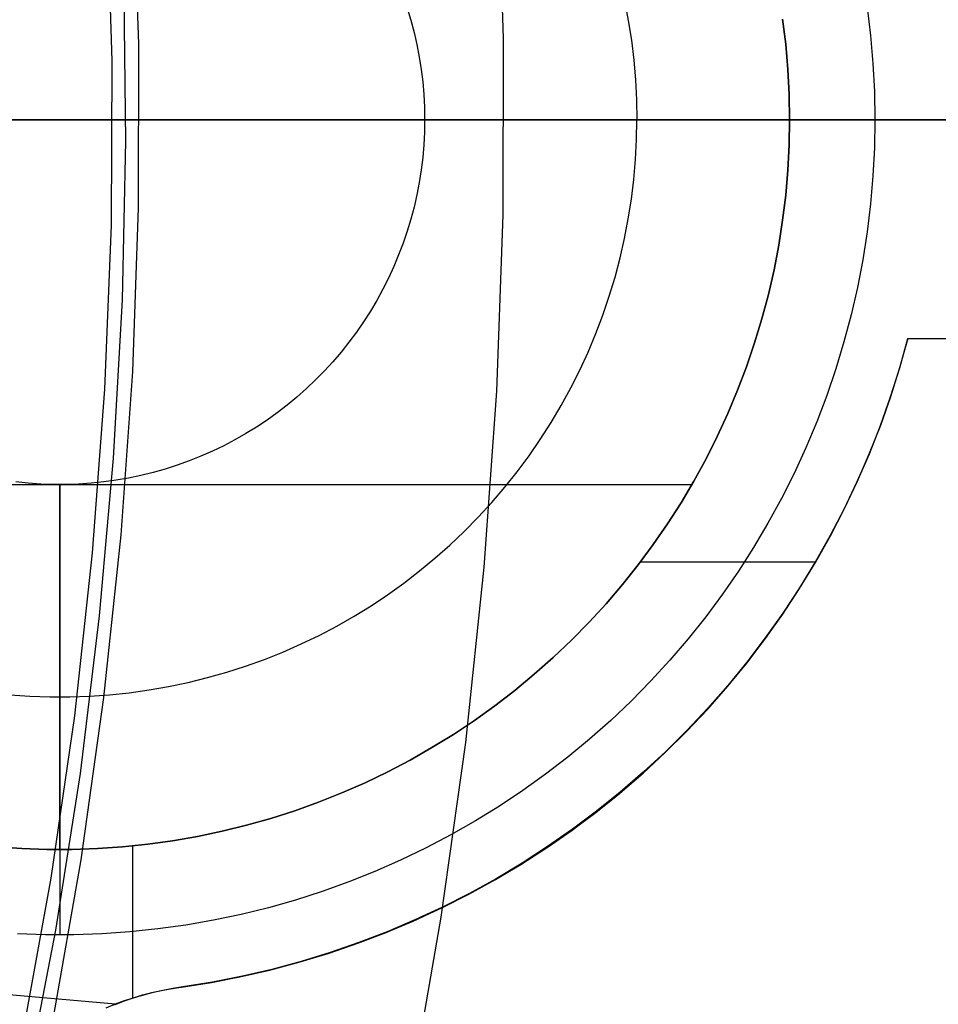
# Model space of a CAD drawing. Header units: millimetres. Extents: x 7986 to 9191, y -11326 to -10283.
# Tile 234 of 256: x 8620.15 to 8626.45, y -10671.87 to -10665.13. Entities that reach past the tile are written whole.
import ezdxf

# ---------------------------------------------------------------- set-up
doc = ezdxf.new("R2010")
doc.units = ezdxf.units.MM
doc.layers.add('BLANCO METALICO', color=7, linetype='Continuous', true_color=0xededed)
doc.layers.add('color', color=7, linetype='Continuous')

msp = doc.modelspace()

# ---------------------------------------------------------------- linework, layer by layer
at = {"color": 7, "true_color": 0xffffff}
for p, q in [((8606.5817, -10665.8112, 77.0594), (8632.2811, -10665.8112, 77.0594)), ((8606.6009, -10665.8112, 23.0594), (8629.0914, -10665.8112, 23.0594))]:
    msp.add_line(p, q, dxfattribs=at)
at = {"layer": 'BLANCO METALICO'}
for p, q in [((8624.297, -10664.9981, 157.9822), (8624.3228, -10665.1321, 157.9822)), ((8622.8079, -10665.0469, 159.2315), (8622.8329, -10665.1295, 159.2315)), ((8622.8079, -10665.0469, 160.5815), (8622.8329, -10665.1295, 160.5815)), ((8625.9584, -10665.0426, 156.5815), (8625.9816, -10665.2339, 156.5815)), ((8622.8329, -10665.1295, 159.2315), (8622.855, -10665.2129, 159.2315)), ((8622.8329, -10665.1295, 160.5815), (8622.855, -10665.2129, 160.5815)), ((8624.3228, -10665.1321, 157.9822), (8624.3439, -10665.267, 157.9822)), ((8625.4008, -10665.2943, 160.5815), (8625.38, -10665.123, 160.5815)), ((8625.38, -10665.123, 162.5815), (8625.4008, -10665.2943, 162.5815)), ((8622.855, -10665.2129, 159.2315), (8622.8742, -10665.2971, 159.2315)), ((8622.855, -10665.2129, 160.5815), (8622.8742, -10665.2971, 160.5815)), ((8624.3439, -10665.267, 157.9822), (8624.3603, -10665.4025, 157.9822)), ((8625.9816, -10665.2339, 156.5815), (8625.9983, -10665.426, 156.5815)), ((8622.8742, -10665.2971, 159.2315), (8622.8905, -10665.3818, 159.2315)), ((8622.8742, -10665.2971, 160.5815), (8622.8905, -10665.3818, 160.5815)), ((8625.4157, -10665.4663, 160.5815), (8625.4008, -10665.2943, 160.5815)), ((8625.4008, -10665.2943, 162.5815), (8625.4157, -10665.4663, 162.5815)), ((8622.8905, -10665.3818, 159.2315), (8622.9038, -10665.4671, 159.2315)), ((8622.8905, -10665.3818, 160.5815), (8622.9038, -10665.4671, 160.5815)), ((8624.3603, -10665.4025, 157.9822), (8624.3721, -10665.5384, 157.9822)), ((8622.9038, -10665.4671, 159.2315), (8622.9142, -10665.5528, 159.2315)), ((8622.9038, -10665.4671, 160.5815), (8622.9142, -10665.5528, 160.5815)), ((8625.4246, -10665.6386, 160.5815), (8625.4157, -10665.4663, 160.5815)), ((8625.4157, -10665.4663, 162.5815), (8625.4246, -10665.6386, 162.5815)), ((8625.9983, -10665.426, 156.5815), (8626.0082, -10665.6185, 156.5815)), ((8622.9142, -10665.5528, 159.2315), (8622.9217, -10665.6387, 159.2315)), ((8622.9142, -10665.5528, 160.5815), (8622.9217, -10665.6387, 160.5815)), ((8624.3721, -10665.5384, 157.9822), (8624.3792, -10665.6748, 157.9822)), ((8626.0082, -10665.6185, 156.5815), (8626.0116, -10665.8112, 156.5815)), ((8622.9217, -10665.6387, 159.2315), (8622.9261, -10665.7249, 159.2315)), ((8622.9217, -10665.6387, 160.5815), (8622.9261, -10665.7249, 160.5815)), ((8624.3792, -10665.6748, 157.9822), (8624.3815, -10665.8112, 157.9822)), ((8625.4276, -10665.8112, 160.5815), (8625.4246, -10665.6386, 160.5815)), ((8625.4246, -10665.6386, 162.5815), (8625.4276, -10665.8112, 162.5815)), ((8622.9261, -10665.7249, 159.2315), (8622.9276, -10665.8112, 159.2315)), ((8622.9261, -10665.7249, 160.5815), (8622.9276, -10665.8112, 160.5815)), ((8613.4627, -10665.8112, 139.9653), (8686.6627, -10665.8112, 139.9653)), ((8686.6627, -10665.8112, 139.1653), (8613.9627, -10665.8112, 139.1653)), ((8622.9276, -10665.8112, 160.5815), (8622.9261, -10665.8975, 160.5815)), ((8622.9276, -10665.8112, 159.2315), (8622.9261, -10665.8975, 159.2315)), ((8625.4276, -10665.8112, 160.5815), (8622.9276, -10665.8112, 160.5815)), ((8622.9276, -10665.8112, 159.2315), (8622.9276, -10665.8112, 160.5815)), ((8622.9276, -10665.8112, 159.2315), (8626.0116, -10665.8112, 156.5815)), ((8622.9276, -10665.8112, 159.2315), (8626.0116, -10665.8112, 156.5815)), ((8624.3792, -10665.9477, 157.9822), (8624.3815, -10665.8112, 157.9822)), ((8625.4276, -10665.8112, 162.5815), (8625.4246, -10665.9838, 162.5815)), ((8625.4246, -10665.9838, 160.5815), (8625.4276, -10665.8112, 160.5815)), ((8626.9276, -10665.8112, 162.5815), (8625.4276, -10665.8112, 162.5815)), ((8625.4276, -10665.8112, 162.5815), (8625.4276, -10665.8112, 160.5815)), ((8626.0116, -10665.8112, 156.5815), (8626.0082, -10666.004, 156.5815)), ((8626.0116, -10665.8112, 156.5815), (8636.8476, -10665.8112, 156.5815)), ((8622.9261, -10665.8975, 160.5815), (8622.9217, -10665.9837, 160.5815)), ((8622.9261, -10665.8975, 159.2315), (8622.9217, -10665.9837, 159.2315)), ((8624.3721, -10666.084, 157.9822), (8624.3792, -10665.9477, 157.9822)), ((8622.9217, -10665.9837, 160.5815), (8622.9142, -10666.0697, 160.5815)), ((8622.9217, -10665.9837, 159.2315), (8622.9142, -10666.0697, 159.2315)), ((8625.4246, -10665.9838, 162.5815), (8625.4157, -10666.1562, 162.5815)), ((8625.4157, -10666.1562, 160.5815), (8625.4246, -10665.9838, 160.5815)), ((8626.0082, -10666.004, 156.5815), (8625.9983, -10666.1965, 156.5815)), ((8622.9142, -10666.0697, 160.5815), (8622.9038, -10666.1554, 160.5815)), ((8622.9142, -10666.0697, 159.2315), (8622.9038, -10666.1554, 159.2315)), ((8624.3603, -10666.22, 157.9822), (8624.3721, -10666.084, 157.9822)), ((8622.9038, -10666.1554, 160.5815), (8622.8905, -10666.2406, 160.5815)), ((8622.9038, -10666.1554, 159.2315), (8622.8905, -10666.2406, 159.2315)), ((8625.4157, -10666.1562, 162.5815), (8625.4008, -10666.3281, 162.5815)), ((8625.4008, -10666.3281, 160.5815), (8625.4157, -10666.1562, 160.5815)), ((8624.3439, -10666.3555, 157.9822), (8624.3603, -10666.22, 157.9822)), ((8625.9983, -10666.1965, 156.5815), (8625.9816, -10666.3885, 156.5815)), ((8622.8905, -10666.2406, 160.5815), (8622.8742, -10666.3254, 160.5815)), ((8622.8905, -10666.2406, 159.2315), (8622.8742, -10666.3254, 159.2315)), ((8622.8742, -10666.3254, 160.5815), (8622.855, -10666.4095, 160.5815)), ((8622.8742, -10666.3254, 159.2315), (8622.855, -10666.4095, 159.2315)), ((8624.3228, -10666.4903, 157.9822), (8624.3439, -10666.3555, 157.9822)), ((8625.4008, -10666.3281, 162.5815), (8625.38, -10666.4995, 162.5815)), ((8625.38, -10666.4995, 160.5815), (8625.4008, -10666.3281, 160.5815)), ((8622.855, -10666.4095, 160.5815), (8622.8329, -10666.4929, 160.5815)), ((8622.855, -10666.4095, 159.2315), (8622.8329, -10666.4929, 159.2315)), ((8625.9816, -10666.3885, 156.5815), (8625.9584, -10666.5799, 156.5815)), ((8622.8329, -10666.4929, 160.5815), (8622.8079, -10666.5756, 160.5815)), ((8622.8329, -10666.4929, 159.2315), (8622.8079, -10666.5756, 159.2315)), ((8624.297, -10666.6244, 157.9822), (8624.3228, -10666.4903, 157.9822)), ((8625.38, -10666.4995, 162.5815), (8625.3533, -10666.67, 162.5815)), ((8625.3533, -10666.67, 160.5815), (8625.38, -10666.4995, 160.5815)), ((8622.8079, -10666.5756, 160.5815), (8622.7801, -10666.6573, 160.5815)), ((8622.8079, -10666.5756, 159.2315), (8622.7801, -10666.6573, 159.2315)), ((8624.2666, -10666.7575, 157.9822), (8624.297, -10666.6244, 157.9822)), ((8625.9584, -10666.5799, 156.5815), (8625.9286, -10666.7703, 156.5815)), ((8622.7801, -10666.6573, 160.5815), (8622.7495, -10666.738, 160.5815)), ((8622.7801, -10666.6573, 159.2315), (8622.7495, -10666.738, 159.2315)), ((8625.3533, -10666.67, 162.5815), (8625.3207, -10666.8395, 162.5815)), ((8625.3207, -10666.8395, 160.5815), (8625.3533, -10666.67, 160.5815)), ((8622.7495, -10666.738, 160.5815), (8622.7161, -10666.8175, 160.5815)), ((8622.7495, -10666.738, 159.2315), (8622.7161, -10666.8175, 159.2315)), ((8624.2317, -10666.8894, 157.9822), (8624.2666, -10666.7575, 157.9822)), ((8625.9286, -10666.7703, 156.5815), (8625.8922, -10666.9596, 156.5815)), ((8622.7161, -10666.8175, 160.5815), (8622.68, -10666.8959, 160.5815)), ((8622.7161, -10666.8175, 159.2315), (8622.68, -10666.8959, 159.2315)), ((8622.68, -10666.8959, 160.5815), (8622.6413, -10666.973, 160.5815)), ((8622.68, -10666.8959, 159.2315), (8622.6413, -10666.973, 159.2315)), ((8624.1922, -10667.0201, 157.9822), (8624.2317, -10666.8894, 157.9822)), ((8625.3207, -10666.8395, 162.5815), (8625.2823, -10667.0078, 162.5815)), ((8625.2823, -10667.0078, 160.5815), (8625.3207, -10666.8395, 160.5815)), ((8625.8922, -10666.9596, 156.5815), (8625.8493, -10667.1476, 156.5815)), ((8622.6413, -10666.973, 160.5815), (8622.5998, -10667.0487, 160.5815)), ((8622.6413, -10666.973, 159.2315), (8622.5998, -10667.0487, 159.2315)), ((8624.1482, -10667.1493, 157.9822), (8624.1922, -10667.0201, 157.9822)), ((8625.2823, -10667.0078, 162.5815), (8625.2381, -10667.1747, 162.5815)), ((8625.2381, -10667.1747, 160.5815), (8625.2823, -10667.0078, 160.5815)), ((8622.5998, -10667.0487, 160.5815), (8622.5558, -10667.123, 160.5815)), ((8622.5998, -10667.0487, 159.2315), (8622.5558, -10667.123, 159.2315)), ((8622.5558, -10667.123, 160.5815), (8622.5093, -10667.1957, 160.5815)), ((8622.5558, -10667.123, 159.2315), (8622.5093, -10667.1957, 159.2315)), ((8624.0998, -10667.2769, 157.9822), (8624.1482, -10667.1493, 157.9822)), ((8625.2381, -10667.1747, 162.5815), (8625.1882, -10667.3399, 162.5815)), ((8625.1882, -10667.3399, 160.5815), (8625.2381, -10667.1747, 160.5815)), ((8625.8493, -10667.1476, 156.5815), (8625.7999, -10667.3339, 156.5815)), ((8622.5093, -10667.1957, 160.5815), (8622.4603, -10667.2667, 160.5815)), ((8622.5093, -10667.1957, 159.2315), (8622.4603, -10667.2667, 159.2315)), ((8622.4603, -10667.2667, 160.5815), (8622.4088, -10667.336, 160.5815)), ((8622.4603, -10667.2667, 159.2315), (8622.4088, -10667.336, 159.2315)), ((8624.0471, -10667.4028, 157.9822), (8624.0998, -10667.2769, 157.9822)), ((8626.1819, -10667.5106, 162.5815), (8626.2375, -10667.3098, 162.5815)), ((8626.2375, -10667.3098, 162.5815), (8626.2371, -10667.3112, 159.5815)), ((8626.2375, -10667.3098, 162.5815), (8627.4276, -10667.3112, 162.5815)), ((8622.4088, -10667.336, 160.5815), (8622.355, -10667.4035, 160.5815)), ((8622.4088, -10667.336, 159.2315), (8622.355, -10667.4035, 159.2315)), ((8625.1882, -10667.3399, 162.5815), (8625.1326, -10667.5033, 162.5815)), ((8625.1326, -10667.5033, 160.5815), (8625.1882, -10667.3399, 160.5815)), ((8625.7999, -10667.3339, 156.5815), (8625.7442, -10667.5184, 156.5815)), ((8626.2371, -10667.3112, 159.5815), (8626.1813, -10667.5113, 159.5815)), ((8626.1818, -10667.511, 161.0815), (8626.2373, -10667.3105, 161.0815)), ((8626.2371, -10667.3112, 159.5815), (8635.6395, -10667.3112, 159.5815)), ((8622.355, -10667.4035, 160.5815), (8622.2989, -10667.469, 160.5815)), ((8622.355, -10667.4035, 159.2315), (8622.2989, -10667.469, 159.2315)), ((8623.99, -10667.5268, 157.9822), (8624.0471, -10667.4028, 157.9822)), ((8622.2989, -10667.469, 160.5815), (8622.2406, -10667.5326, 160.5815)), ((8622.2989, -10667.469, 159.2315), (8622.2406, -10667.5326, 159.2315)), ((8625.1326, -10667.5033, 162.5815), (8625.0714, -10667.6647, 162.5815)), ((8625.0714, -10667.6647, 160.5815), (8625.1326, -10667.5033, 160.5815)), ((8626.1813, -10667.5113, 159.5815), (8626.1187, -10667.7093, 159.5815)), ((8626.1194, -10667.7095, 161.0815), (8626.1818, -10667.511, 161.0815)), ((8626.1195, -10667.7094, 162.5815), (8626.1819, -10667.5106, 162.5815)), ((8622.2406, -10667.5326, 160.5815), (8622.1801, -10667.5942, 160.5815)), ((8622.2406, -10667.5326, 159.2315), (8622.1801, -10667.5942, 159.2315)), ((8623.9286, -10667.6487, 157.9822), (8623.99, -10667.5268, 157.9822)), ((8625.7442, -10667.5184, 156.5815), (8625.6821, -10667.7009, 156.5815)), ((8622.1801, -10667.5942, 160.5815), (8622.1175, -10667.6536, 160.5815)), ((8622.1801, -10667.5942, 159.2315), (8622.1175, -10667.6536, 159.2315)), ((8622.0529, -10667.7108, 160.5815), (8621.9863, -10667.7658, 160.5815)), ((8622.0529, -10667.7108, 159.2315), (8621.9863, -10667.7658, 159.2315)), ((8622.1175, -10667.6536, 160.5815), (8622.0529, -10667.7108, 160.5815)), ((8622.1175, -10667.6536, 159.2315), (8622.0529, -10667.7108, 159.2315)), ((8623.8631, -10667.7685, 157.9822), (8623.9286, -10667.6487, 157.9822)), ((8625.0714, -10667.6647, 162.5815), (8625.0047, -10667.8239, 162.5815)), ((8625.0047, -10667.8239, 160.5815), (8625.0714, -10667.6647, 160.5815)), ((8625.6821, -10667.7009, 156.5815), (8625.6137, -10667.8811, 156.5815)), ((8626.1187, -10667.7093, 159.5815), (8626.0493, -10667.905, 159.5815)), ((8626.0501, -10667.9058, 162.5815), (8626.1195, -10667.7094, 162.5815)), ((8626.0502, -10667.9057, 161.0815), (8626.1194, -10667.7095, 161.0815)), ((8621.9863, -10667.7658, 160.5815), (8621.9179, -10667.8184, 160.5815)), ((8621.9863, -10667.7658, 159.2315), (8621.9179, -10667.8184, 159.2315)), ((8623.7935, -10667.8859, 157.9822), (8623.8631, -10667.7685, 157.9822)), ((8621.9179, -10667.8184, 160.5815), (8621.8478, -10667.8687, 160.5815)), ((8621.9179, -10667.8184, 159.2315), (8621.8478, -10667.8687, 159.2315)), ((8625.0047, -10667.8239, 162.5815), (8624.9325, -10667.9806, 162.5815)), ((8624.9325, -10667.9806, 160.5815), (8625.0047, -10667.8239, 160.5815)), ((8621.7759, -10667.9165, 160.5815), (8621.7024, -10667.9618, 160.5815)), ((8621.7759, -10667.9165, 159.2315), (8621.7024, -10667.9618, 159.2315)), ((8621.8478, -10667.8687, 160.5815), (8621.7759, -10667.9165, 160.5815)), ((8621.8478, -10667.8687, 159.2315), (8621.7759, -10667.9165, 159.2315)), ((8623.7199, -10668.0008, 157.9822), (8623.7935, -10667.8859, 157.9822)), ((8625.6137, -10667.8811, 156.5815), (8625.5392, -10668.0589, 156.5815)), ((8626.0493, -10667.905, 159.5815), (8625.9732, -10668.0982, 159.5815)), ((8625.974, -10668.0997, 162.5815), (8626.0501, -10667.9058, 162.5815)), ((8625.9742, -10668.0993, 161.0815), (8626.0502, -10667.9057, 161.0815)), ((8621.7024, -10667.9618, 160.5815), (8621.6275, -10668.0045, 160.5815)), ((8621.7024, -10667.9618, 159.2315), (8621.6275, -10668.0045, 159.2315)), ((8624.9325, -10667.9806, 162.5815), (8624.8549, -10668.1348, 162.5815)), ((8624.8549, -10668.1348, 160.5815), (8624.9325, -10667.9806, 160.5815)), ((8621.551, -10668.0446, 160.5815), (8621.4733, -10668.082, 160.5815)), ((8621.551, -10668.0446, 159.2315), (8621.4733, -10668.082, 159.2315)), ((8621.6275, -10668.0045, 160.5815), (8621.551, -10668.0446, 160.5815)), ((8621.6275, -10668.0045, 159.2315), (8621.551, -10668.0446, 159.2315)), ((8623.6424, -10668.1131, 157.9822), (8623.7199, -10668.0008, 157.9822)), ((8621.3943, -10668.1168, 160.5815), (8621.3141, -10668.1488, 160.5815)), ((8621.3943, -10668.1168, 159.2315), (8621.3141, -10668.1488, 159.2315)), ((8621.4733, -10668.082, 160.5815), (8621.3943, -10668.1168, 160.5815)), ((8621.4733, -10668.082, 159.2315), (8621.3943, -10668.1168, 159.2315)), ((8623.561, -10668.2227, 157.9822), (8623.6424, -10668.1131, 157.9822)), ((8625.5392, -10668.0589, 156.5815), (8625.4586, -10668.234, 156.5815)), ((8625.9732, -10668.0982, 159.5815), (8625.8904, -10668.2886, 159.5815)), ((8625.8912, -10668.2909, 162.5815), (8625.974, -10668.0997, 162.5815)), ((8625.8915, -10668.2902, 161.0815), (8625.9742, -10668.0993, 161.0815)), ((8621.2329, -10668.178, 160.5815), (8621.1507, -10668.2044, 160.5815)), ((8621.2329, -10668.178, 159.2315), (8621.1507, -10668.2044, 159.2315)), ((8621.3141, -10668.1488, 160.5815), (8621.2329, -10668.178, 160.5815)), ((8621.3141, -10668.1488, 159.2315), (8621.2329, -10668.178, 159.2315)), ((8624.8549, -10668.1348, 162.5815), (8624.7721, -10668.2863, 162.5815)), ((8624.7721, -10668.2863, 160.5815), (8624.8549, -10668.1348, 160.5815)), ((8620.9839, -10668.2485, 160.5815), (8620.8995, -10668.2663, 160.5815)), ((8620.9839, -10668.2485, 159.2315), (8620.8995, -10668.2663, 159.2315)), ((8621.0677, -10668.2279, 160.5815), (8620.9839, -10668.2485, 160.5815)), ((8621.0677, -10668.2279, 159.2315), (8620.9839, -10668.2485, 159.2315)), ((8621.1507, -10668.2044, 160.5815), (8621.0677, -10668.2279, 160.5815)), ((8621.1507, -10668.2044, 159.2315), (8621.0677, -10668.2279, 159.2315)), ((8623.4759, -10668.3294, 157.9822), (8623.561, -10668.2227, 157.9822)), ((8625.4586, -10668.234, 156.5815), (8625.372, -10668.4062, 156.5815)), ((8616.0975, -10668.3112, 160.5815), (8620.4276, -10668.3112, 160.5815)), ((8620.2121, -10668.3019, 160.5815), (8620.1263, -10668.293, 160.5815)), ((8620.2121, -10668.3019, 159.2315), (8620.1263, -10668.293, 159.2315)), ((8620.2982, -10668.3079, 160.5815), (8620.2121, -10668.3019, 160.5815)), ((8620.2982, -10668.3079, 159.2315), (8620.2121, -10668.3019, 159.2315)), ((8620.3845, -10668.3109, 160.5815), (8620.2982, -10668.3079, 160.5815)), ((8620.3845, -10668.3109, 159.2315), (8620.2982, -10668.3079, 159.2315)), ((8620.4708, -10668.3109, 160.5815), (8620.3845, -10668.3109, 160.5815)), ((8620.4708, -10668.3109, 159.2315), (8620.3845, -10668.3109, 159.2315)), ((8620.4276, -10668.3112, 160.5815), (8624.7577, -10668.3112, 160.5815)), ((8620.4276, -10670.8112, 160.5815), (8620.4276, -10668.3112, 160.5815)), ((8620.4276, -10668.3112, 159.2315), (8620.4276, -10668.3112, 160.5815)), ((8620.4276, -10668.3112, 159.2315), (8620.4276, -10671.3952, 156.5815)), ((8620.557, -10668.3079, 160.5815), (8620.4708, -10668.3109, 160.5815)), ((8620.557, -10668.3079, 159.2315), (8620.4708, -10668.3109, 159.2315)), ((8620.6431, -10668.3019, 160.5815), (8620.557, -10668.3079, 160.5815)), ((8620.6431, -10668.3019, 159.2315), (8620.557, -10668.3079, 159.2315)), ((8620.729, -10668.293, 160.5815), (8620.6431, -10668.3019, 160.5815)), ((8620.729, -10668.293, 159.2315), (8620.6431, -10668.3019, 159.2315)), ((8620.8144, -10668.2811, 160.5815), (8620.729, -10668.293, 160.5815)), ((8620.8144, -10668.2811, 159.2315), (8620.729, -10668.293, 159.2315)), ((8620.8995, -10668.2663, 160.5815), (8620.8144, -10668.2811, 160.5815)), ((8620.8995, -10668.2663, 159.2315), (8620.8144, -10668.2811, 159.2315)), ((8624.7721, -10668.2863, 162.5815), (8624.684, -10668.4347, 162.5815)), ((8624.684, -10668.4347, 160.5815), (8624.7721, -10668.2863, 160.5815)), ((8625.8904, -10668.2886, 159.5815), (8625.8011, -10668.4761, 159.5815)), ((8625.8019, -10668.4791, 162.5815), (8625.8912, -10668.2909, 162.5815)), ((8625.8023, -10668.4782, 161.0815), (8625.8915, -10668.2902, 161.0815)), ((8623.3872, -10668.4332, 157.9822), (8623.4759, -10668.3294, 157.9822)), ((8623.2949, -10668.5338, 157.9822), (8623.3872, -10668.4332, 157.9822)), ((8624.684, -10668.4347, 162.5815), (8624.5909, -10668.5801, 162.5815)), ((8624.5909, -10668.5801, 160.5815), (8624.684, -10668.4347, 160.5815)), ((8625.372, -10668.4062, 156.5815), (8625.2794, -10668.5753, 156.5815)), ((8625.8011, -10668.4761, 159.5815), (8625.7054, -10668.6604, 159.5815)), ((8625.706, -10668.6641, 162.5815), (8625.8019, -10668.4791, 162.5815)), ((8625.7066, -10668.6629, 161.0815), (8625.8023, -10668.4782, 161.0815)), ((8623.1992, -10668.6311, 157.9822), (8623.2949, -10668.5338, 157.9822)), ((8624.5909, -10668.5801, 162.5815), (8624.4929, -10668.7222, 162.5815)), ((8624.4929, -10668.7222, 160.5815), (8624.5909, -10668.5801, 160.5815)), ((8625.2794, -10668.5753, 156.5815), (8625.1811, -10668.7411, 156.5815)), ((8623.1002, -10668.7251, 157.9822), (8623.1992, -10668.6311, 157.9822)), ((8622.9981, -10668.8156, 157.9822), (8623.1002, -10668.7251, 157.9822)), ((8624.4929, -10668.7222, 162.5815), (8624.39, -10668.8607, 162.5815)), ((8624.39, -10668.8607, 160.5815), (8624.4929, -10668.7222, 160.5815)), ((8625.7054, -10668.6604, 159.5815), (8625.6035, -10668.8413, 159.5815)), ((8625.6038, -10668.8456, 162.5815), (8625.706, -10668.6641, 162.5815)), ((8625.6046, -10668.8442, 161.0815), (8625.7066, -10668.6629, 161.0815)), ((8625.1811, -10668.7411, 156.5815), (8625.0772, -10668.9035, 156.5815)), ((8622.8928, -10668.9025, 157.9822), (8622.9981, -10668.8156, 157.9822)), ((8624.39, -10668.8607, 162.5815), (8624.2824, -10668.9957, 162.5815)), ((8624.2824, -10668.9957, 160.5815), (8624.39, -10668.8607, 160.5815)), ((8624.406, -10668.8398, 162.5815), (8625.6072, -10668.8398, 162.5815)), ((8625.6035, -10668.8413, 159.5815), (8625.4953, -10669.0186, 159.5815)), ((8625.4953, -10669.0234, 162.5815), (8625.6038, -10668.8456, 162.5815)), ((8625.4964, -10669.0218, 161.0815), (8625.6046, -10668.8442, 161.0815)), ((8622.7847, -10668.9858, 157.9822), (8622.8928, -10668.9025, 157.9822)), ((8625.0772, -10668.9035, 156.5815), (8624.9677, -10669.0621, 156.5815)), ((8622.6737, -10669.0652, 157.9822), (8622.7847, -10668.9858, 157.9822)), ((8624.2824, -10668.9957, 162.5815), (8624.1702, -10669.1268, 162.5815)), ((8624.1702, -10669.1268, 160.5815), (8624.2824, -10668.9957, 160.5815)), ((8624.9677, -10669.0621, 156.5815), (8624.8528, -10669.2169, 156.5815)), ((8625.3808, -10669.1974, 162.5815), (8625.4953, -10669.0234, 162.5815)), ((8625.4953, -10669.0186, 159.5815), (8625.381, -10669.192, 159.5815)), ((8625.382, -10669.1956, 161.0815), (8625.4964, -10669.0218, 161.0815)), ((8622.56, -10669.1408, 157.9822), (8622.6737, -10669.0652, 157.9822)), ((8624.1702, -10669.1268, 162.5815), (8624.0535, -10669.254, 162.5815)), ((8624.0535, -10669.254, 160.5815), (8624.1702, -10669.1268, 160.5815)), ((8622.4438, -10669.2124, 157.9822), (8622.56, -10669.1408, 157.9822)), ((8625.2602, -10669.3673, 162.5815), (8625.3808, -10669.1974, 162.5815)), ((8625.381, -10669.192, 159.5815), (8625.2609, -10669.3614, 159.5815)), ((8625.2617, -10669.3653, 161.0815), (8625.382, -10669.1956, 161.0815)), ((8622.3253, -10669.28, 157.9822), (8622.4438, -10669.2124, 157.9822)), ((8624.0535, -10669.254, 162.5815), (8623.9325, -10669.3771, 162.5815)), ((8623.9325, -10669.3771, 160.5815), (8624.0535, -10669.254, 160.5815)), ((8624.8528, -10669.2169, 156.5815), (8624.7326, -10669.3676, 156.5815)), ((8622.2044, -10669.3434, 157.9822), (8622.3253, -10669.28, 157.9822)), ((8622.0814, -10669.4027, 157.9822), (8622.2044, -10669.3434, 157.9822)), ((8623.9325, -10669.3771, 162.5815), (8623.8073, -10669.496, 162.5815)), ((8623.8073, -10669.496, 160.5815), (8623.9325, -10669.3771, 160.5815)), ((8624.7326, -10669.3676, 156.5815), (8624.6073, -10669.5141, 156.5815)), ((8625.1339, -10669.533, 162.5815), (8625.2602, -10669.3673, 162.5815)), ((8625.2609, -10669.3614, 159.5815), (8625.135, -10669.5265, 159.5815)), ((8625.1356, -10669.5308, 161.0815), (8625.2617, -10669.3653, 161.0815)), ((8621.8297, -10669.5082, 157.9822), (8621.9565, -10669.4576, 157.9822)), ((8621.9565, -10669.4576, 157.9822), (8622.0814, -10669.4027, 157.9822)), ((8621.7013, -10669.5544, 157.9822), (8621.8297, -10669.5082, 157.9822)), ((8623.8073, -10669.496, 162.5815), (8623.6781, -10669.6105, 162.5815)), ((8623.6781, -10669.6105, 160.5815), (8623.8073, -10669.496, 160.5815)), ((8624.6073, -10669.5141, 156.5815), (8624.477, -10669.6561, 156.5815)), ((8625.0018, -10669.6941, 162.5815), (8625.1339, -10669.533, 162.5815)), ((8625.135, -10669.5265, 159.5815), (8625.0034, -10669.6872, 159.5815)), ((8625.0038, -10669.6917, 161.0815), (8625.1356, -10669.5308, 161.0815)), ((8621.44, -10669.6333, 157.9822), (8621.5713, -10669.5961, 157.9822)), ((8621.5713, -10669.5961, 157.9822), (8621.7013, -10669.5544, 157.9822)), ((8621.1739, -10669.6941, 157.9822), (8621.3074, -10669.666, 157.9822)), ((8621.3074, -10669.666, 157.9822), (8621.44, -10669.6333, 157.9822)), ((8623.6781, -10669.6105, 162.5815), (8623.5451, -10669.7204, 162.5815)), ((8623.5451, -10669.7204, 160.5815), (8623.6781, -10669.6105, 160.5815)), ((8624.477, -10669.6561, 156.5815), (8624.3418, -10669.7936, 156.5815)), ((8620.7684, -10669.7504, 157.9822), (8620.9042, -10669.7363, 157.9822)), ((8620.9042, -10669.7363, 157.9822), (8621.0394, -10669.7175, 157.9822)), ((8621.0394, -10669.7175, 157.9822), (8621.1739, -10669.6941, 157.9822)), ((8623.5451, -10669.7204, 162.5815), (8623.4083, -10669.8257, 162.5815)), ((8623.4083, -10669.8257, 160.5815), (8623.5451, -10669.7204, 160.5815)), ((8624.8643, -10669.8506, 162.5815), (8625.0018, -10669.6941, 162.5815)), ((8625.0034, -10669.6872, 159.5815), (8624.8664, -10669.8432, 159.5815)), ((8624.8665, -10669.8481, 161.0815), (8625.0038, -10669.6917, 161.0815)), ((8620.0868, -10669.7504, 157.9822), (8620.223, -10669.7598, 157.9822)), ((8620.223, -10669.7598, 157.9822), (8620.3594, -10669.7646, 157.9822)), ((8620.3594, -10669.7646, 157.9822), (8620.4959, -10669.7646, 157.9822)), ((8620.4959, -10669.7646, 157.9822), (8620.6323, -10669.7598, 157.9822)), ((8620.6323, -10669.7598, 157.9822), (8620.7684, -10669.7504, 157.9822)), ((8624.3418, -10669.7936, 156.5815), (8624.202, -10669.9263, 156.5815)), ((8623.4083, -10669.8257, 162.5815), (8623.2679, -10669.9261, 162.5815)), ((8623.2679, -10669.9261, 160.5815), (8623.4083, -10669.8257, 160.5815)), ((8624.7214, -10670.0021, 162.5815), (8624.8643, -10669.8506, 162.5815)), ((8624.7239, -10669.9995, 161.0815), (8624.8665, -10669.8481, 161.0815)), ((8624.8664, -10669.8432, 159.5815), (8624.7241, -10669.9945, 159.5815)), ((8623.2679, -10669.9261, 162.5815), (8623.1242, -10670.0217, 162.5815)), ((8623.1242, -10670.0217, 160.5815), (8623.2679, -10669.9261, 160.5815)), ((8624.202, -10669.9263, 156.5815), (8624.0578, -10670.0542, 156.5815)), ((8624.5733, -10670.1487, 162.5815), (8624.7214, -10670.0021, 162.5815)), ((8624.5761, -10670.1459, 161.0815), (8624.7239, -10669.9995, 161.0815)), ((8624.7241, -10669.9945, 159.5815), (8624.5767, -10670.1407, 159.5815)), ((8623.1242, -10670.0217, 162.5815), (8622.9773, -10670.1123, 162.5815)), ((8622.9773, -10670.1123, 160.5815), (8623.1242, -10670.0217, 160.5815)), ((8624.0578, -10670.0542, 156.5815), (8623.9092, -10670.1769, 156.5815)), ((8622.9773, -10670.1123, 162.5815), (8622.8273, -10670.1977, 162.5815)), ((8622.8273, -10670.1977, 160.5815), (8622.9773, -10670.1123, 160.5815)), ((8624.5767, -10670.1407, 159.5815), (8624.4243, -10670.2817, 159.5815)), ((8622.8273, -10670.1977, 162.5815), (8622.6745, -10670.278, 162.5815)), ((8622.6745, -10670.278, 160.5815), (8622.8273, -10670.1977, 160.5815)), ((8623.9092, -10670.1769, 156.5815), (8623.7564, -10670.2945, 156.5815)), ((8624.4202, -10670.29, 162.5815), (8624.5733, -10670.1487, 162.5815)), ((8624.4234, -10670.2871, 161.0815), (8624.5761, -10670.1459, 161.0815)), ((8622.6745, -10670.278, 162.5815), (8622.519, -10670.3528, 162.5815)), ((8622.519, -10670.3528, 160.5815), (8622.6745, -10670.278, 160.5815)), ((8623.7564, -10670.2945, 156.5815), (8623.5997, -10670.4067, 156.5815)), ((8624.2623, -10670.4259, 162.5815), (8624.4202, -10670.29, 162.5815)), ((8624.2658, -10670.423, 161.0815), (8624.4234, -10670.2871, 161.0815)), ((8624.4243, -10670.2817, 159.5815), (8624.2671, -10670.4174, 159.5815)), ((8622.519, -10670.3528, 162.5815), (8622.361, -10670.4223, 162.5815)), ((8622.361, -10670.4223, 160.5815), (8622.519, -10670.3528, 160.5815)), ((8623.5997, -10670.4067, 156.5815), (8623.4392, -10670.5135, 156.5815)), ((8622.361, -10670.4223, 162.5815), (8622.2006, -10670.4863, 162.5815)), ((8622.2006, -10670.4863, 160.5815), (8622.361, -10670.4223, 160.5815)), ((8624.0998, -10670.5562, 162.5815), (8624.2623, -10670.4259, 162.5815)), ((8624.1036, -10670.5533, 161.0815), (8624.2658, -10670.423, 161.0815)), ((8624.2671, -10670.4174, 159.5815), (8624.1053, -10670.5477, 159.5815)), ((8622.0382, -10670.5447, 162.5815), (8621.8739, -10670.5975, 162.5815)), ((8621.8739, -10670.5975, 160.5815), (8622.0382, -10670.5447, 160.5815)), ((8622.2006, -10670.4863, 162.5815), (8622.0382, -10670.5447, 162.5815)), ((8622.0382, -10670.5447, 160.5815), (8622.2006, -10670.4863, 160.5815)), ((8623.4392, -10670.5135, 156.5815), (8623.2751, -10670.6146, 156.5815)), ((8621.8739, -10670.5975, 162.5815), (8621.7078, -10670.6446, 162.5815)), ((8621.7078, -10670.6446, 160.5815), (8621.8739, -10670.5975, 160.5815)), ((8623.2751, -10670.6146, 156.5815), (8623.1076, -10670.71, 156.5815)), ((8623.9329, -10670.6809, 162.5815), (8624.0998, -10670.5562, 162.5815)), ((8623.937, -10670.6778, 161.0815), (8624.1036, -10670.5533, 161.0815)), ((8624.1053, -10670.5477, 159.5815), (8623.9392, -10670.6722, 159.5815)), ((8621.7078, -10670.6446, 162.5815), (8621.5402, -10670.6859, 162.5815)), ((8621.5402, -10670.6859, 160.5815), (8621.7078, -10670.6446, 160.5815)), ((8623.7617, -10670.7996, 162.5815), (8623.9329, -10670.6809, 162.5815)), ((8623.7662, -10670.7966, 161.0815), (8623.937, -10670.6778, 161.0815)), ((8623.9392, -10670.6722, 159.5815), (8623.7688, -10670.7909, 159.5815)), ((8621.3713, -10670.7214, 162.5815), (8621.2013, -10670.751, 162.5815)), ((8621.2013, -10670.751, 160.5815), (8621.3713, -10670.7214, 160.5815)), ((8621.5402, -10670.6859, 162.5815), (8621.3713, -10670.7214, 162.5815)), ((8621.3713, -10670.7214, 160.5815), (8621.5402, -10670.6859, 160.5815)), ((8623.1076, -10670.71, 156.5815), (8622.9369, -10670.7996, 156.5815)), ((8620.1688, -10670.8045, 162.5815), (8619.9966, -10670.7926, 162.5815)), ((8619.9966, -10670.7926, 160.5815), (8620.1688, -10670.8045, 160.5815)), ((8620.3413, -10670.8105, 162.5815), (8620.1688, -10670.8045, 162.5815)), ((8620.1688, -10670.8045, 160.5815), (8620.3413, -10670.8105, 160.5815)), ((8620.5139, -10670.8105, 162.5815), (8620.3413, -10670.8105, 162.5815)), ((8620.3413, -10670.8105, 160.5815), (8620.5139, -10670.8105, 160.5815)), ((8620.4276, -10670.8112, 162.5815), (8620.4276, -10670.8112, 160.5815)), ((8620.6864, -10670.8045, 162.5815), (8620.5139, -10670.8105, 162.5815)), ((8620.5139, -10670.8105, 160.5815), (8620.6864, -10670.8045, 160.5815)), ((8620.8586, -10670.7926, 162.5815), (8620.6864, -10670.8045, 162.5815)), ((8620.6864, -10670.8045, 160.5815), (8620.8586, -10670.7926, 160.5815)), ((8621.0303, -10670.7748, 162.5815), (8620.8586, -10670.7926, 162.5815)), ((8620.8586, -10670.7926, 160.5815), (8621.0303, -10670.7748, 160.5815)), ((8620.9276, -10671.8271, 162.5815), (8620.9276, -10670.7862, 162.5815)), ((8621.2013, -10670.751, 162.5815), (8621.0303, -10670.7748, 162.5815)), ((8621.0303, -10670.7748, 160.5815), (8621.2013, -10670.751, 160.5815)), ((8622.9369, -10670.7996, 156.5815), (8622.7632, -10670.8833, 156.5815)), ((8623.5865, -10670.9123, 162.5815), (8623.7617, -10670.7996, 162.5815)), ((8623.5914, -10670.9093, 161.0815), (8623.7662, -10670.7966, 161.0815)), ((8623.7688, -10670.7909, 159.5815), (8623.5944, -10670.9037, 159.5815)), ((8622.7632, -10670.8833, 156.5815), (8622.5867, -10670.9609, 156.5815)), ((8623.4075, -10671.0189, 162.5815), (8623.5865, -10670.9123, 162.5815)), ((8623.4127, -10671.0159, 161.0815), (8623.5914, -10670.9093, 161.0815)), ((8623.5944, -10670.9037, 159.5815), (8623.4163, -10671.0104, 159.5815)), ((8622.5867, -10670.9609, 156.5815), (8622.4077, -10671.0323, 156.5815)), ((8623.2249, -10671.1192, 162.5815), (8623.4075, -10671.0189, 162.5815)), ((8623.2305, -10671.1163, 161.0815), (8623.4127, -10671.0159, 161.0815)), ((8623.4163, -10671.0104, 159.5815), (8623.2346, -10671.1109, 159.5815)), ((8622.4077, -10671.0323, 156.5815), (8622.2263, -10671.0975, 156.5815)), ((8622.2263, -10671.0975, 156.5815), (8622.0428, -10671.1565, 156.5815)), ((8623.039, -10671.2132, 162.5815), (8623.2249, -10671.1192, 162.5815)), ((8623.0449, -10671.2103, 161.0815), (8623.2305, -10671.1163, 161.0815)), ((8623.2346, -10671.1109, 159.5815), (8623.0495, -10671.2051, 159.5815)), ((8621.8573, -10671.209, 156.5815), (8621.6702, -10671.2552, 156.5815)), ((8622.0428, -10671.1565, 156.5815), (8621.8573, -10671.209, 156.5815)), ((8622.8499, -10671.3006, 162.5815), (8623.039, -10671.2132, 162.5815)), ((8622.8562, -10671.2978, 161.0815), (8623.0449, -10671.2103, 161.0815)), ((8623.0495, -10671.2051, 159.5815), (8622.8613, -10671.2928, 159.5815)), ((8621.6702, -10671.2552, 156.5815), (8621.4815, -10671.2948, 156.5815)), ((8621.1007, -10671.3545, 156.5815), (8620.909, -10671.3744, 156.5815)), ((8621.2916, -10671.3279, 156.5815), (8621.1007, -10671.3545, 156.5815)), ((8621.4815, -10671.2948, 156.5815), (8621.2916, -10671.3279, 156.5815)), ((8622.6578, -10671.3813, 162.5815), (8622.8499, -10671.3006, 162.5815)), ((8622.6645, -10671.3787, 161.0815), (8622.8562, -10671.2978, 161.0815)), ((8622.8613, -10671.2928, 159.5815), (8622.6701, -10671.374, 159.5815)), ((8620.3312, -10671.3943, 156.5815), (8620.1386, -10671.3877, 156.5815)), ((8620.524, -10671.3943, 156.5815), (8620.3312, -10671.3943, 156.5815)), ((8620.7166, -10671.3877, 156.5815), (8620.524, -10671.3943, 156.5815)), ((8620.909, -10671.3744, 156.5815), (8620.7166, -10671.3877, 156.5815)), ((8622.4631, -10671.4554, 162.5815), (8622.6578, -10671.3813, 162.5815)), ((8622.4702, -10671.4529, 161.0815), (8622.6645, -10671.3787, 161.0815)), ((8622.6701, -10671.374, 159.5815), (8622.4763, -10671.4485, 159.5815)), ((8622.266, -10671.5227, 162.5815), (8622.4631, -10671.4554, 162.5815)), ((8622.2734, -10671.5203, 161.0815), (8622.4702, -10671.4529, 161.0815)), ((8622.4763, -10671.4485, 159.5815), (8622.28, -10671.5163, 159.5815)), ((8622.0666, -10671.583, 162.5815), (8622.266, -10671.5227, 162.5815)), ((8622.0743, -10671.5808, 161.0815), (8622.2734, -10671.5203, 161.0815)), ((8622.28, -10671.5163, 159.5815), (8622.0815, -10671.5773, 159.5815)), ((8621.8652, -10671.6365, 162.5815), (8622.0666, -10671.583, 162.5815)), ((8621.8733, -10671.6344, 161.0815), (8622.0743, -10671.5808, 161.0815)), ((8622.0815, -10671.5773, 159.5815), (8621.881, -10671.6314, 159.5815)), ((8621.4575, -10671.7222, 162.5815), (8621.6621, -10671.6829, 162.5815)), ((8621.4664, -10671.7206, 161.0815), (8621.6706, -10671.6811, 161.0815)), ((8621.6788, -10671.6785, 159.5815), (8621.4751, -10671.7187, 159.5815)), ((8621.6621, -10671.6829, 162.5815), (8621.8652, -10671.6365, 162.5815)), ((8621.6706, -10671.6811, 161.0815), (8621.8733, -10671.6344, 161.0815)), ((8621.881, -10671.6314, 159.5815), (8621.6788, -10671.6785, 159.5815)), ((8621.1871, -10671.7644, 162.5815), (8621.2517, -10671.7544, 162.5815)), ((8621.193, -10671.7634, 161.0815), (8621.2609, -10671.7531, 161.0815)), ((8621.27, -10671.7518, 159.5815), (8621.202, -10671.7623, 159.5815)), ((8621.2517, -10671.7544, 162.5815), (8621.4575, -10671.7222, 162.5815)), ((8621.2517, -10671.7544, 162.5815), (8621.27, -10671.7518, 159.5815)), ((8621.2609, -10671.7531, 161.0815), (8621.4664, -10671.7206, 161.0815)), ((8621.4751, -10671.7187, 159.5815), (8621.27, -10671.7518, 159.5815)), ((8619.8995, -10671.7879, 162.5815), (8620.8094, -10671.8683, 162.5815)), ((8620.8608, -10671.8494, 161.0815), (8620.926, -10671.8277, 161.0815)), ((8620.9346, -10671.8275, 159.5815), (8620.8693, -10671.8494, 159.5815)), ((8620.8708, -10671.8459, 162.5815), (8620.933, -10671.8255, 162.5815)), ((8620.926, -10671.8277, 161.0815), (8620.9918, -10671.8082, 161.0815)), ((8620.933, -10671.8255, 162.5815), (8620.9957, -10671.8071, 162.5815)), ((8621.0006, -10671.8078, 159.5815), (8620.9346, -10671.8275, 159.5815)), ((8620.9918, -10671.8082, 161.0815), (8621.0583, -10671.7909, 161.0815)), ((8620.9957, -10671.8071, 162.5815), (8621.059, -10671.7908, 162.5815)), ((8621.0672, -10671.7904, 159.5815), (8621.0006, -10671.8078, 159.5815)), ((8621.0583, -10671.7909, 161.0815), (8621.1254, -10671.776, 161.0815)), ((8621.059, -10671.7908, 162.5815), (8621.1228, -10671.7765, 162.5815)), ((8621.1344, -10671.7752, 159.5815), (8621.0672, -10671.7904, 159.5815)), ((8621.1228, -10671.7765, 162.5815), (8621.1871, -10671.7644, 162.5815)), ((8621.1254, -10671.776, 161.0815), (8621.193, -10671.7634, 161.0815)), ((8621.202, -10671.7623, 159.5815), (8621.1344, -10671.7752, 159.5815)), ((8620.7453, -10671.8943, 162.5815), (8620.8094, -10671.8683, 162.5815)), ((8620.7964, -10671.8734, 161.0815), (8620.8608, -10671.8494, 161.0815)), ((8620.8693, -10671.8494, 159.5815), (8620.8049, -10671.8735, 159.5815)), ((8620.8094, -10671.8683, 162.5815), (8620.8708, -10671.8459, 162.5815))]:
    msp.add_line(p, q, dxfattribs=at)
at = {"layer": 'color', "color": 254, "true_color": 0xcad1ee}
for p, q in [((8623.4667, -10665.2549, 4.3594), (8623.4268, -10664.0473, 4.3594)), ((8623.4667, -10665.2549, 4.3594), (8623.4268, -10664.0473, 4.3594)), ((8623.4667, -10665.2549, 12.6594), (8623.4268, -10664.0473, 12.6594)), ((8623.4667, -10665.2549, 8.5094), (8623.4268, -10664.0473, 8.5094)), ((8623.4667, -10665.2549, 12.6594), (8623.4268, -10664.0473, 12.6594)), ((8620.9299, -10664.1712, 12.6594), (8620.967, -10665.2923, 12.6594)), ((8620.9299, -10664.1712, 12.6594), (8620.967, -10665.2923, 12.6594)), ((8620.7871, -10665.409, 2.2594), (8620.7537, -10664.2852, 2.2594)), ((8620.7871, -10665.409, 2.2594), (8620.7537, -10664.2852, 2.2594)), ((8620.88, -10665.9584, 7.4594), (8620.8668, -10664.8722, 7.4594)), ((8623.4649, -10666.4632, 4.3594), (8623.4667, -10665.2549, 4.3594)), ((8623.4649, -10666.4632, 4.3594), (8623.4667, -10665.2549, 4.3594)), ((8623.4649, -10666.4632, 12.6594), (8623.4667, -10665.2549, 12.6594)), ((8623.4649, -10666.4632, 8.5094), (8623.4667, -10665.2549, 8.5094)), ((8623.4649, -10666.4632, 12.6594), (8623.4667, -10665.2549, 12.6594)), ((8620.967, -10665.2923, 12.6594), (8620.9654, -10666.4141, 12.6594)), ((8620.967, -10665.2923, 12.6594), (8620.9654, -10666.4141, 12.6594)), ((8620.7814, -10666.5332, 2.2594), (8620.7871, -10665.409, 2.2594)), ((8620.7814, -10666.5332, 2.2594), (8620.7871, -10665.409, 2.2594)), ((8620.8567, -10667.0443, 7.4594), (8620.88, -10665.9584, 7.4594)), ((8620.9654, -10666.4141, 12.6594), (8620.9251, -10667.5352, 12.6594)), ((8620.9654, -10666.4141, 12.6594), (8620.9251, -10667.5352, 12.6594)), ((8623.4215, -10667.6706, 4.3594), (8623.4649, -10666.4632, 4.3594)), ((8623.4215, -10667.6706, 4.3594), (8623.4649, -10666.4632, 4.3594)), ((8623.4215, -10667.6706, 12.6594), (8623.4649, -10666.4632, 12.6594)), ((8623.4215, -10667.6706, 8.5094), (8623.4649, -10666.4632, 8.5094)), ((8623.4215, -10667.6706, 12.6594), (8623.4649, -10666.4632, 12.6594)), ((8620.7366, -10667.6566, 2.2594), (8620.7814, -10666.5332, 2.2594)), ((8620.7366, -10667.6566, 2.2594), (8620.7814, -10666.5332, 2.2594)), ((8620.7971, -10668.1289, 7.4594), (8620.8567, -10667.0443, 7.4594)), ((8620.9251, -10667.5352, 12.6594), (8620.8462, -10668.6542, 12.6594)), ((8620.9251, -10667.5352, 12.6594), (8620.8462, -10668.6542, 12.6594)), ((8620.6528, -10668.7777, 2.2594), (8620.7366, -10667.6566, 2.2594)), ((8620.6528, -10668.7777, 2.2594), (8620.7366, -10667.6566, 2.2594)), ((8623.3363, -10668.8759, 4.3594), (8623.4215, -10667.6706, 4.3594)), ((8623.3363, -10668.8759, 4.3594), (8623.4215, -10667.6706, 4.3594)), ((8623.3363, -10668.8759, 12.6594), (8623.4215, -10667.6706, 12.6594)), ((8623.3363, -10668.8759, 8.5094), (8623.4215, -10667.6706, 8.5094)), ((8623.3363, -10668.8759, 12.6594), (8623.4215, -10667.6706, 12.6594)), ((8620.7011, -10669.2109, 7.4594), (8620.7971, -10668.1289, 7.4594)), ((8620.8462, -10668.6542, 12.6594), (8620.7286, -10669.7698, 12.6594)), ((8620.8462, -10668.6542, 12.6594), (8620.7286, -10669.7698, 12.6594)), ((8620.53, -10669.8953, 2.2594), (8620.6528, -10668.7777, 2.2594)), ((8620.53, -10669.8953, 2.2594), (8620.6528, -10668.7777, 2.2594)), ((8623.2096, -10670.0774, 4.3594), (8623.3363, -10668.8759, 4.3594)), ((8623.2096, -10670.0774, 4.3594), (8623.3363, -10668.8759, 4.3594)), ((8623.2096, -10670.0774, 12.6594), (8623.3363, -10668.8759, 12.6594)), ((8623.2096, -10670.0774, 8.5094), (8623.3363, -10668.8759, 8.5094)), ((8623.2096, -10670.0774, 12.6594), (8623.3363, -10668.8759, 12.6594)), ((8620.5689, -10670.2891, 7.4594), (8620.7011, -10669.2109, 7.4594)), ((8620.7286, -10669.7698, 12.6594), (8620.5726, -10670.8807, 12.6594)), ((8620.7286, -10669.7698, 12.6594), (8620.5726, -10670.8807, 12.6594)), ((8620.3684, -10671.0079, 2.2594), (8620.53, -10669.8953, 2.2594)), ((8620.3684, -10671.0079, 2.2594), (8620.53, -10669.8953, 2.2594)), ((8623.0415, -10671.2739, 4.3594), (8623.2096, -10670.0774, 4.3594)), ((8623.0415, -10671.2739, 4.3594), (8623.2096, -10670.0774, 4.3594)), ((8623.0415, -10671.2739, 12.6594), (8623.2096, -10670.0774, 12.6594)), ((8623.0415, -10671.2739, 8.5094), (8623.2096, -10670.0774, 8.5094)), ((8623.0415, -10671.2739, 12.6594), (8623.2096, -10670.0774, 12.6594)), ((8620.4007, -10671.3622, 7.4594), (8620.5689, -10670.2891, 7.4594)), ((8620.5726, -10670.8807, 12.6594), (8620.3784, -10671.9855, 12.6594)), ((8620.5726, -10670.8807, 12.6594), (8620.3784, -10671.9855, 12.6594)), ((8620.1682, -10672.1142, 2.2594), (8620.3684, -10671.0079, 2.2594)), ((8620.1682, -10672.1142, 2.2594), (8620.3684, -10671.0079, 2.2594)), ((8622.8322, -10672.4639, 4.3594), (8623.0415, -10671.2739, 4.3594)), ((8622.8322, -10672.4639, 4.3594), (8623.0415, -10671.2739, 4.3594)), ((8622.8322, -10672.4639, 12.6594), (8623.0415, -10671.2739, 12.6594)), ((8622.8322, -10672.4639, 8.5094), (8623.0415, -10671.2739, 8.5094)), ((8622.8322, -10672.4639, 12.6594), (8623.0415, -10671.2739, 12.6594)), ((8620.1966, -10672.4291, 7.4594), (8620.4007, -10671.3622, 7.4594))]:
    msp.add_line(p, q, dxfattribs=at)
at = {"layer": 'color'}
msp.add_line((8515.463, -10665.8112, 17.5594), (8661.463, -10665.8112, 17.5594), dxfattribs=at)

doc.saveas('drawing.dxf')
